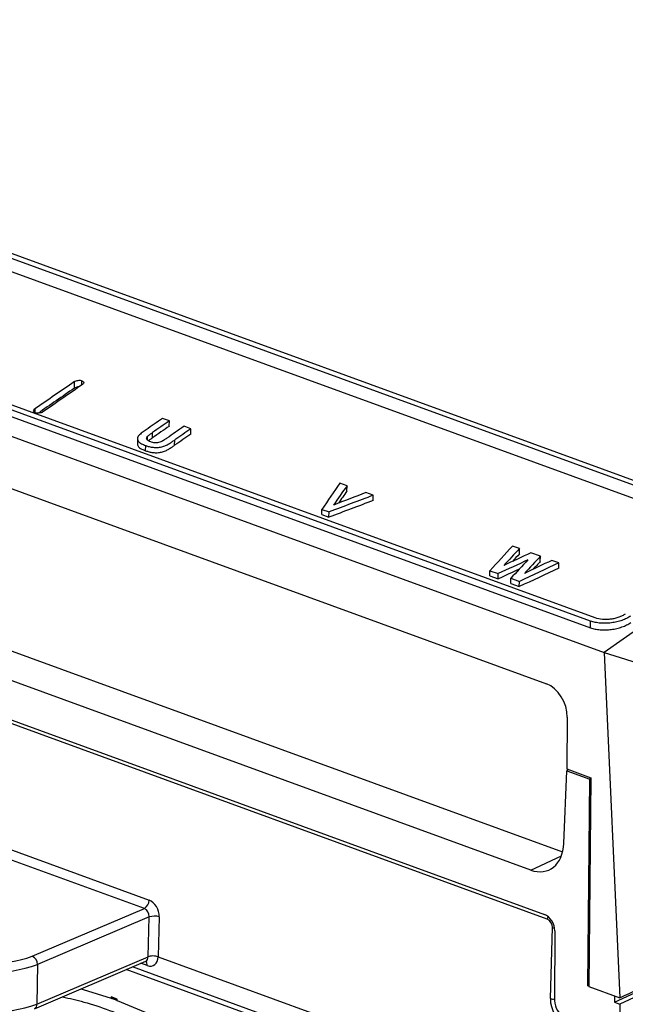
# Model space of a CAD drawing. Header units: millimetres. Extents: x -0.43 to 1.28, y -0.94 to 1.34.
# Tile 83 of 177: x 0.7451 to 0.8306, y -0.7615 to -0.6225. Entities that reach past the tile are written whole.
import ezdxf

# ---------------------------------------------------------------- set-up
doc = ezdxf.new("R2010")
doc.units = ezdxf.units.MM

msp = doc.modelspace()

# ---------------------------------------------------------------- linework, layer by layer
at = {"color": 7, "linetype": 'Continuous', "lineweight": 25}
for p, q in [((0.613404, -0.608493), (0.846038, -0.693402)), ((0.61406, -0.608048), (0.846694, -0.692958)), ((0.613358, -0.610355), (0.845991, -0.695264)), ((0.825702, -0.707385), (0.593068, -0.622476)), ((0.826358, -0.706928), (0.593724, -0.622019)), ((0.585895, -0.623577), (0.827604, -0.711799)), ((0.593045, -0.623409), (0.825678, -0.708318)), ((0.593664, -0.633818), (0.819468, -0.716235)), ((0.599631, -0.6589), (0.821758, -0.739975)), ((0.817252, -0.742525), (0.594562, -0.661244)), ((0.592344, -0.665992), (0.819189, -0.748789)), ((0.819593, -0.749454), (0.592753, -0.666659)), ((0.752859, -0.674499), (0.752871, -0.673575)), ((0.76627, -0.679119), (0.765299, -0.678764)), ((0.766261, -0.679858), (0.76627, -0.679119)), ((0.763884, -0.681502), (0.763893, -0.680763)), ((0.769314, -0.680229), (0.768342, -0.679875)), ((0.769304, -0.680969), (0.769314, -0.680229)), ((0.761766, -0.68163), (0.761757, -0.682369)), ((0.763192, -0.681831), (0.763199, -0.681285)), ((0.767013, -0.682553), (0.767022, -0.681814)), ((0.76292, -0.68333), (0.762929, -0.682591)), ((0.791337, -0.688268), (0.790311, -0.687893)), ((0.791328, -0.689007), (0.791337, -0.688268)), ((0.795038, -0.689619), (0.794007, -0.689242)), ((0.795028, -0.690358), (0.795038, -0.689619)), ((0.787789, -0.692348), (0.787798, -0.691608)), ((0.787798, -0.691608), (0.788796, -0.691973)), ((0.788787, -0.692712), (0.788796, -0.691973)), ((0.787789, -0.692348), (0.788787, -0.692712)), ((0.815671, -0.69715), (0.814676, -0.696786)), ((0.815662, -0.697889), (0.815671, -0.69715)), ((0.818612, -0.698223), (0.817287, -0.697739)), ((0.818603, -0.698963), (0.818612, -0.698223)), ((0.821215, -0.699173), (0.820218, -0.698809)), ((0.821206, -0.699913), (0.821215, -0.699173)), ((0.811495, -0.701), (0.811504, -0.700261)), ((0.811504, -0.700261), (0.812661, -0.700683)), ((0.811495, -0.701), (0.812652, -0.701423)), ((0.812652, -0.701423), (0.812661, -0.700683)), ((0.814435, -0.702074), (0.814445, -0.701334)), ((0.814445, -0.701334), (0.815648, -0.701773)), ((0.815638, -0.702513), (0.815648, -0.701773)), ((0.814435, -0.702074), (0.815638, -0.702513)), ((0.825678, -0.708318), (0.825702, -0.707385)), ((0.827604, -0.711799), (0.848923, -0.718468)), ((0.827604, -0.711799), (0.82981, -0.760557)), ((0.822402, -0.720945), (0.822326, -0.728251)), ((0.822326, -0.728251), (0.825743, -0.729498)), ((0.82257, -0.72834), (0.822339, -0.728501)), ((0.821927, -0.738771), (0.822339, -0.728501)), ((0.822339, -0.728501), (0.825612, -0.729695)), ((0.825289, -0.758887), (0.825612, -0.729695)), ((0.825743, -0.729498), (0.825434, -0.758959)), ((0.825742, -0.729604), (0.825612, -0.729695)), ((0.746911, -0.754697), (0.762734, -0.747956)), ((0.763428, -0.749142), (0.747639, -0.755869)), ((0.763269, -0.754773), (0.763428, -0.749142)), ((0.764838, -0.74914), (0.764678, -0.754771)), ((0.82002, -0.760682), (0.820304, -0.750633)), ((0.820656, -0.751128), (0.820618, -0.760935)), ((0.747583, -0.761456), (0.763269, -0.754773)), ((0.764678, -0.754771), (0.824013, -0.776428)), ((0.829061, -0.76119), (0.844101, -0.754236)), ((0.844858, -0.754512), (0.829817, -0.761466)), ((0.747218, -0.7621), (0.762933, -0.755405)), ((0.747639, -0.755869), (0.747583, -0.761456)), ((0.762933, -0.755405), (0.762937, -0.755404)), ((0.808416, -0.774191), (0.760171, -0.756582)), ((0.808695, -0.773588), (0.761062, -0.756202)), ((0.825435, -0.75882), (0.825289, -0.758887)), ((0.825289, -0.758887), (0.825434, -0.75894)), ((0.825434, -0.758959), (0.82981, -0.760557)), ((0.829071, -0.760287), (0.829061, -0.76119)), ((0.758057, -0.760439), (0.758055, -0.760625)), ((0.758886, -0.760742), (0.758057, -0.760439)), ((0.758883, -0.760928), (0.758886, -0.760742)), ((0.829061, -0.76119), (0.829817, -0.761466)), ((0.829817, -0.761466), (0.82943, -0.796518))]:
    msp.add_line(p, q, dxfattribs=at)
at = {"color": 250, "linetype": 'Continuous', "lineweight": 25}
for p, q in [((0.753923, -0.674046), (0.75393, -0.673443)), ((0.747295, -0.677432), (0.747288, -0.677936)), ((0.743094, -0.739365), (0.763415, -0.746782)), ((0.817252, -0.742525), (0.821585, -0.740522)), ((0.762734, -0.747956), (0.743616, -0.740978)), ((0.763142, -0.75602), (0.762252, -0.755695))]:
    msp.add_line(p, q, dxfattribs=at)
at = {"color": 7, "linetype": 'Continuous', "lineweight": 25, "flags": 128}
for points in [[(0.753786, -0.759302), (0.754085, -0.759382), (0.758055, -0.760625)], [(0.758883, -0.760928), (0.762848, -0.76258), (0.766786, -0.764563), (0.770678, -0.766865), (0.774505, -0.769475), (0.778247, -0.772381), (0.781885, -0.775567), (0.785402, -0.779019), (0.78878, -0.782717), (0.792002, -0.786645), (0.795052, -0.790782), (0.797915, -0.795107), (0.800575, -0.7996), (0.803021, -0.804237), (0.80524, -0.808996), (0.80722, -0.813852), (0.808952, -0.818782), (0.810427, -0.82376), (0.811638, -0.828762), (0.812578, -0.833763), (0.813244, -0.838737), (0.813631, -0.843661), (0.813737, -0.848508)]]:
    msp.add_lwpolyline(points, dxfattribs=at)
at = {"color": 7, "linetype": 'Continuous', "lineweight": 25}
for centre, radius, start, end in [((1.871827, -2.297069), 1.971749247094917, 124.575664, 124.772694), ((1.872961, -2.297483), 1.971749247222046, 124.575664, 124.772694), ((1.871403, -2.297168), 1.970835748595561, 124.5794, 124.760224), ((1.885437, -2.30132), 1.971648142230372, 124.619404, 124.701625), ((1.886436, -2.301715), 1.971697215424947, 124.619405, 124.703392), ((1.886234, -2.301993), 1.971207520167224, 124.622411, 124.706422), ((1.888536, -2.302512), 1.971747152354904, 124.619406, 124.70519), ((1.889229, -2.303034), 1.971123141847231, 124.62241, 124.703384), ((1.889431, -2.302756), 1.971612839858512, 124.619404, 124.700354), ((0.762023, -0.746758), 0.0013928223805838, 300.691532, 359.032386), ((0.764137, -0.751396), 0.0023626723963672, 72.744821, 107.451498), ((0.740646, -0.736585), 0.0191653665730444, 251.117653, 289.078665), ((0.746376, -0.755842), 0.0012631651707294, 358.748059, 64.933116), ((0.740666, -0.735709), 0.021332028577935, 251.117653, 289.078665), ((0.740498, -0.740973), 0.0216740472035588, 251.117653, 289.078665), ((0.758763, -0.759792), 0.0009573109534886, 222.520475, 277.376025)]:
    msp.add_arc(centre, radius, start, end, dxfattribs=at)
at = {"color": 250, "linetype": 'Continuous', "lineweight": 25}
for centre, radius, start, end in [((0.820404, -0.749503), 0.0008121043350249, 149.377871, 176.545283), ((0.820645, -0.749523), 0.0011609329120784, 252.909464, 268.555912), ((0.762458, -0.755945), 0.0006883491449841, 353.706738, 49.877744), ((0.74691, -0.761501), 0.0006738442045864, 297.200751, 3.797125), ((0.820378, -0.759488), 0.0012468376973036, 253.298026, 281.110615)]:
    msp.add_arc(centre, radius, start, end, dxfattribs=at)
at = {"color": 7, "linetype": 'Continuous', "lineweight": 25}
for centre, major_axis, ratio, start_param, end_param in [((0.908733, -2.69027), (0.4379629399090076, 2.390809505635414), 0.328418, 0.6408982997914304, 0.6437187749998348), ((1.125454, -2.769371), (1.698385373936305, 1.798687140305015), 0.789554, 1.02465566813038, 1.026752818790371), ((0.913771, -2.692109), (0.4494051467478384, 2.386640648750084), 0.338197, 0.6409506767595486, 0.6430478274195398), ((0.913771, -2.692109), (0.4492553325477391, 2.385845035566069), 0.338197, 0.6410054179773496, 0.642332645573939), ((1.130482, -2.771206), (1.749293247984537, 1.759631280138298), 0.79315, 1.047843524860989, 1.050664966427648), ((1.130482, -2.771206), (1.749876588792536, 1.760218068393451), 0.79315, 1.047788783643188, 1.050609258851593), ((0.971437, -2.713156), (0.5522428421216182, 2.34983131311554), 0.422309, 0.6462948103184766, 0.6491152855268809), ((0.976277, -2.714923), (0.5645061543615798, 2.34550965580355), 0.431755, 0.6475061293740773, 0.6494433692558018), ((1.114817, -2.765489), (1.311711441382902, 2.040972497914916), 0.742674, 0.8623295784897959, 0.8642668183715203), ((1.115737, -2.765825), (1.311290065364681, 2.041195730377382), 0.742599, 0.8628763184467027, 0.864985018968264), ((0.976251, -2.714913), (0.5580932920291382, 2.347768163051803), 0.426833, 0.6475696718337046, 0.6496783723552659), ((0.976277, -2.714923), (0.564317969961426, 2.344727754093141), 0.431755, 0.6475608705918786, 0.6484339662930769), ((1.117436, -2.766445), (1.298988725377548, 2.04767717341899), 0.740385, 0.8573593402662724, 0.8601798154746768), ((1.112614, -2.764685), (1.262783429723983, 2.066361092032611), 0.733538, 0.8433620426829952, 0.8453320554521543), ((0.977205, -2.715261), (0.5580626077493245, 2.347778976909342), 0.426809, 0.6468548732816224, 0.6488248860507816), ((0.977205, -2.715261), (0.5578765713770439, 2.346996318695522), 0.426809, 0.6469096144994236, 0.6478080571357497), ((1.115737, -2.765825), (1.310852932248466, 2.040515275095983), 0.742599, 0.8635278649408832, 0.8650407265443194), ((1.117436, -2.766445), (1.298555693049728, 2.046994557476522), 0.740385, 0.8574140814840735, 0.8602355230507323), ((0.819376, -0.719905), (-0.001608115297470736, 0.003662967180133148), 0.699969, 4.139416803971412, 5.692759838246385), ((0.817393, -0.737019), (-0.002407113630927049, 0.005496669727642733), 0.700283, 2.551811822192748, 4.105154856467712), ((0.763323, -0.748636), (-0.0007254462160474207, 0.001864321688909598), 0.71365, 4.17834486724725, 5.722961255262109), ((0.76267, -0.748891), (-0.0003316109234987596, 0.0009444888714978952), 0.722777, 4.202829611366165, 5.747445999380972), ((0.819143, -0.750624), (-0.0008023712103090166, 0.001832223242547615), 0.700283, 4.14878808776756, 5.693404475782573), ((0.819547, -0.750381), (-0.0003627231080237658, 0.0009321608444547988), 0.71365, 4.178344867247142, 5.722961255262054), ((0.763166, -0.754195), (-0.0008387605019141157, 0.001816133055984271), 0.693201, 2.538039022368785, 4.095746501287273), ((0.822292, -0.761437), (-0.001088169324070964, 0.002796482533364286), 0.71365, 1.036752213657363, 2.581368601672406), ((0.822131, -0.761439), (-0.0008023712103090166, 0.001832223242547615), 0.700283, 1.007195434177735, 2.551811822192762)]:
    msp.add_ellipse(centre, major_axis=major_axis, ratio=ratio, start_param=start_param, end_param=end_param, dxfattribs=at)
at = {"color": 250, "linetype": 'Continuous', "lineweight": 25}
msp.add_ellipse((0.762512, -0.754497), major_axis=(-0.0004451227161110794, 0.0008964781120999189), ratio=0.682052, start_param=3.101933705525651, end_param=4.089909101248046, dxfattribs=at)
at = {"color": 7, "linetype": 'Continuous', "lineweight": 25}
for points in [[(0.5858945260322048, -0.6235766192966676), (0.6431867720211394, -0.5835090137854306), (0.7008150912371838, -0.5476938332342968), (0.7587230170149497, -0.5161661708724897)], [(1.000432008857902, -0.6043883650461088), (0.9425737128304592, -0.6358890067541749), (0.8848466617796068, -0.6717655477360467), (0.827603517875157, -0.7117988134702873)]]:
    msp.add_open_spline(points, degree=3, dxfattribs=at)
for points, knots in [([(0.7528709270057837, -0.6735747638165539), (0.7529354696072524, -0.6735302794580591), (0.7530132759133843, -0.6734919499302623), (0.7531883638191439, -0.673430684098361), (0.753284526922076, -0.6734083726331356), (0.7535776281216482, -0.6733713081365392), (0.7537793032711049, -0.6733877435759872), (0.7539301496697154, -0.6734428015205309)], [0, 0, 0, 0, 0.25000000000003, 0.25000000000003, 0.50000000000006, 0.50000000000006, 1, 1, 1, 1]), ([(0.7539301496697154, -0.673442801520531), (0.7540055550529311, -0.6734703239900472), (0.7540665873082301, -0.6735062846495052), (0.7541545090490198, -0.6735908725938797), (0.7541806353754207, -0.6736392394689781), (0.7542005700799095, -0.6737903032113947), (0.754134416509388, -0.6738998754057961), (0.7540053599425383, -0.6739888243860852)], [0, 0, 0, 0, 0.2499999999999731, 0.2499999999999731, 0.4999999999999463, 0.4999999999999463, 1, 1, 1, 1]), ([(0.7535361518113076, -0.6743134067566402), (0.753511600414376, -0.6743123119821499), (0.753405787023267, -0.6743075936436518), (0.7532096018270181, -0.6743444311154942), (0.7530015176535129, -0.6744117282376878), (0.7529007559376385, -0.6744735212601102), (0.7528593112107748, -0.6744989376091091)], [0, 0, 0, 0, 0.0999791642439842, 0.4308974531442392, 0.7659200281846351, 1, 1, 1, 1]), ([(0.7473698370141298, -0.6779810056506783), (0.7472944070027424, -0.6779534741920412), (0.7472333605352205, -0.6779174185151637), (0.7471454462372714, -0.6778325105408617), (0.7471193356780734, -0.6777839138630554), (0.7470994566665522, -0.6776320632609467), (0.7471656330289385, -0.6775218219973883), (0.7472946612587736, -0.6774322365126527)], [0, 0, 0, 0, 0.2499999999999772, 0.2499999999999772, 0.4999999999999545, 0.4999999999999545, 1, 1, 1, 1]), ([(0.7484290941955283, -0.6778462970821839), (0.7483645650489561, -0.6778911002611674), (0.748286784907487, -0.6779297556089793), (0.748111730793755, -0.6779916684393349), (0.748015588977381, -0.6780142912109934), (0.7477224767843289, -0.6780521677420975), (0.7475207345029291, -0.6780360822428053), (0.7473698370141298, -0.6779810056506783)], [0, 0, 0, 0, 0.2500000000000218, 0.2500000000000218, 0.5000000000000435, 0.5000000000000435, 1, 1, 1, 1]), ([(0.7629720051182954, -0.6803733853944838), (0.7627884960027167, -0.6805023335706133), (0.7626056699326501, -0.6806315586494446), (0.7623492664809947, -0.6808315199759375), (0.7622643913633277, -0.6808983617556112), (0.7621063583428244, -0.6810354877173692), (0.7620329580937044, -0.6811053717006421), (0.7619645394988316, -0.681176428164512)], [0, 0, 0, 0, 0.500000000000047, 0.500000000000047, 0.7500000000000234, 0.7500000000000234, 1, 1, 1, 1]), ([(0.7631989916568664, -0.6812852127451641), (0.7632958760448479, -0.6811923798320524), (0.7634134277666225, -0.6811056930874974), (0.763647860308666, -0.6809321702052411), (0.7637716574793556, -0.6808477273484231), (0.7638931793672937, -0.6807625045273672)], [0, 0, 0, 0, 0.5, 0.5, 1, 1, 1, 1]), ([(0.7619645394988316, -0.6811764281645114), (0.7619350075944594, -0.6812113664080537), (0.76190550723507, -0.6812463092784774), (0.7618573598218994, -0.6813169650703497), (0.7618384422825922, -0.681352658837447), (0.7617906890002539, -0.681460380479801), (0.7617712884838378, -0.6815339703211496), (0.7617623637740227, -0.6816775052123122), (0.7617724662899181, -0.6817475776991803), (0.7618227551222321, -0.6818842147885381), (0.7618623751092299, -0.6819504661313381), (0.7619592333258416, -0.6820762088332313), (0.7620218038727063, -0.6821355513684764), (0.7621687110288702, -0.682245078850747), (0.7622534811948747, -0.6822938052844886), (0.7624317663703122, -0.6823865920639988), (0.7625258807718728, -0.6824303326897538), (0.7627231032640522, -0.6825130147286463), (0.7628262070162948, -0.6825518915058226), (0.7629291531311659, -0.6825906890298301)], [0, 0, 0, 0, 0.0624999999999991, 0.0624999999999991, 0.1249999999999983, 0.1249999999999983, 0.2499999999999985, 0.2499999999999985, 0.3749999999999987, 0.3749999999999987, 0.499999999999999, 0.499999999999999, 0.6249999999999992, 0.6249999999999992, 0.7499999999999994, 0.7499999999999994, 0.8749999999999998, 0.8749999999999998, 1, 1, 1, 1]), ([(0.7617813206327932, -0.6823690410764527), (0.7617826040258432, -0.682451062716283), (0.7617856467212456, -0.6826455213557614), (0.7620805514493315, -0.6829724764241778), (0.762529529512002, -0.6831834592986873), (0.7628534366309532, -0.6833054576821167), (0.7629198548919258, -0.683330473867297)], [0, 0, 0, 0, 0.1946620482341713, 0.4615089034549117, 0.8895805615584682, 1, 1, 1, 1]), ([(0.762929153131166, -0.6825906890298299), (0.7630863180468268, -0.6826471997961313), (0.7632471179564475, -0.6827005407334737), (0.7635048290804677, -0.6827661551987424), (0.7635925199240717, -0.6827864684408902), (0.7637747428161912, -0.682821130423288), (0.7638701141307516, -0.6828352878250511), (0.7641601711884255, -0.6828667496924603), (0.7643623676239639, -0.6828732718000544), (0.7646713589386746, -0.6828597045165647), (0.7647738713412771, -0.6828508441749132), (0.7649778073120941, -0.6828233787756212), (0.7650802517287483, -0.6828047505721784), (0.7653778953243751, -0.6827357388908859), (0.7655636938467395, -0.6826716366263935), (0.7659029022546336, -0.6825221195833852), (0.7660521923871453, -0.6824378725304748), (0.7663428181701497, -0.6822656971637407), (0.7664808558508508, -0.6821762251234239), (0.7667561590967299, -0.681996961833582), (0.766889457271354, -0.6819053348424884), (0.76702225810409, -0.6818136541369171)], [0, 0, 0, 0, 0.1249999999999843, 0.1249999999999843, 0.1874999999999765, 0.1874999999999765, 0.2499999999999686, 0.2499999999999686, 0.3749999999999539, 0.3749999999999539, 0.4374999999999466, 0.4374999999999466, 0.4999999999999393, 0.4999999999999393, 0.6249999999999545, 0.6249999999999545, 0.7499999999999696, 0.7499999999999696, 0.8749999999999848, 0.8749999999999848, 1, 1, 1, 1]), ([(0.7636299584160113, -0.6820732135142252), (0.763518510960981, -0.6820310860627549), (0.763411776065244, -0.6819864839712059), (0.7632793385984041, -0.6819050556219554), (0.7632381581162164, -0.6818763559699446), (0.7631666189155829, -0.6818132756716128), (0.7631351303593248, -0.6817805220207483), (0.7630908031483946, -0.6817102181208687), (0.7630766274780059, -0.6816725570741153), (0.7630606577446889, -0.6815961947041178), (0.7630598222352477, -0.6815574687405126), (0.7630733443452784, -0.6814788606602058), (0.7630877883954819, -0.681438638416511), (0.7631338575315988, -0.6813608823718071), (0.7631663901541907, -0.6813230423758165), (0.7631989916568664, -0.6812852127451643)], [0, 0, 0, 0, 0.2500000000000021, 0.2500000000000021, 0.3750000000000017, 0.3750000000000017, 0.5000000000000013, 0.5000000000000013, 0.625000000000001, 0.625000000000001, 0.7500000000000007, 0.7500000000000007, 0.8750000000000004, 0.8750000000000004, 1, 1, 1, 1]), ([(0.7633297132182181, -0.6819124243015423), (0.7633916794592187, -0.6818610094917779), (0.7635078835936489, -0.6817645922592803), (0.7637008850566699, -0.681630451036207), (0.7638228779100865, -0.6815449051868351), (0.7638838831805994, -0.6815021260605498)], [0, 0, 0, 0, 0.3635284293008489, 0.6817180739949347, 1, 1, 1, 1]), ([(0.7659141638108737, -0.6815539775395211), (0.7657614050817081, -0.6816588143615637), (0.7656092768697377, -0.6817639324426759), (0.7653661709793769, -0.6819156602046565), (0.7652835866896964, -0.6819658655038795), (0.7651104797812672, -0.6820619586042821), (0.7650157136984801, -0.6821070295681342), (0.7648018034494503, -0.6821730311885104), (0.7646870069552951, -0.6821948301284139), (0.7644534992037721, -0.6822195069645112), (0.7643357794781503, -0.6822218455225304), (0.7641139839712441, -0.6822027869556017), (0.7640096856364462, -0.6821828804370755), (0.7638113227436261, -0.6821350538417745), (0.7637200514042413, -0.6821046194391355), (0.7636299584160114, -0.6820732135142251)], [0, 0, 0, 0, 0.2500000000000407, 0.2500000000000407, 0.3750000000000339, 0.3750000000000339, 0.5000000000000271, 0.5000000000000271, 0.6250000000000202, 0.6250000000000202, 0.7500000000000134, 0.7500000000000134, 0.8750000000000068, 0.8750000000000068, 1, 1, 1, 1]), ([(0.7629198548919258, -0.683330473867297), (0.7630770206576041, -0.6833869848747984), (0.7632378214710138, -0.6834403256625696), (0.7634955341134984, -0.6835059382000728), (0.7635832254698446, -0.6835262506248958), (0.7637654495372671, -0.6835609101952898), (0.7638608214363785, -0.6835750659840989), (0.7641508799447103, -0.6836065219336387), (0.7643530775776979, -0.6836130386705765), (0.764662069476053, -0.6835994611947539), (0.7647645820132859, -0.6835905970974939), (0.7649685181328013, -0.6835631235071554), (0.7650709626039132, -0.6835444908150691), (0.7653686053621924, -0.6834754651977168), (0.7655544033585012, -0.6834113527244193), (0.7658936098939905, -0.6832618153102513), (0.7660428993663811, -0.6831775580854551), (0.7663335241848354, -0.6830053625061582), (0.7664715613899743, -0.682915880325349), (0.7667468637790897, -0.6827365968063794), (0.7668801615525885, -0.6826449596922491), (0.7670129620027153, -0.6825532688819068)], [0, 0, 0, 0, 0.1249999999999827, 0.1249999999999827, 0.1874999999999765, 0.1874999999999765, 0.2499999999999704, 0.2499999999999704, 0.3749999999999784, 0.3749999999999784, 0.4374999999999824, 0.4374999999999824, 0.4999999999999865, 0.4999999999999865, 0.6249999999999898, 0.6249999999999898, 0.7499999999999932, 0.7499999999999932, 0.8749999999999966, 0.8749999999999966, 1, 1, 1, 1]), ([(0.8313511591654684, -0.7066639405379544), (0.8311790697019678, -0.7067834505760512), (0.8309903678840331, -0.7068939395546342), (0.8305814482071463, -0.7070978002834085), (0.8303587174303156, -0.7071920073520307), (0.8298919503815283, -0.7073573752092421), (0.8296496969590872, -0.7074283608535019), (0.8291475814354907, -0.7075470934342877), (0.8288853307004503, -0.707594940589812), (0.8283642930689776, -0.7076626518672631), (0.8281033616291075, -0.7076832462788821), (0.8275806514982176, -0.7076972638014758), (0.8273208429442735, -0.7076902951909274), (0.8268232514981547, -0.7076493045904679), (0.8265822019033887, -0.7076150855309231), (0.8261195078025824, -0.7075192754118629), (0.825902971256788, -0.7074588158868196), (0.8257017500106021, -0.7073853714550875)], [0, 0, 0, 0, 0.125, 0.125, 0.25, 0.25, 0.375, 0.375, 0.5, 0.5, 0.625, 0.625, 0.75, 0.75, 0.875, 0.875, 1, 1, 1, 1]), ([(0.8305948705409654, -0.706387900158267), (0.8304657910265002, -0.7064775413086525), (0.8303242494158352, -0.706560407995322), (0.8300175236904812, -0.7067132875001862), (0.8298504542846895, -0.7067839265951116), (0.8295003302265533, -0.7069079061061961), (0.8293186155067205, -0.7069611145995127), (0.8289419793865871, -0.7070500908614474), (0.8287452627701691, -0.7070859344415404), (0.8283544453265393, -0.7071366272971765), (0.8281587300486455, -0.7071518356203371), (0.827766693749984, -0.7071622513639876), (0.8275718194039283, -0.7071571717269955), (0.827012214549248, -0.7071109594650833), (0.8266595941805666, -0.7070385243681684), (0.8263578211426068, -0.7069283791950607)], [0, 0, 0, 0, 0.125, 0.125, 0.25, 0.25, 0.375, 0.375, 0.5, 0.5, 0.625, 0.625, 0.75, 0.75, 1, 1, 1, 1]), ([(0.8256784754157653, -0.7083184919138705), (0.8258805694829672, -0.7083922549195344), (0.8260967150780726, -0.7084524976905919), (0.8265551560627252, -0.7085478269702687), (0.8268004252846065, -0.7085830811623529), (0.8273029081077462, -0.7086247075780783), (0.8275593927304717, -0.708631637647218), (0.8280827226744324, -0.7086180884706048), (0.8283503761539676, -0.7085971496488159), (0.8288731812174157, -0.7085293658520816), (0.8291312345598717, -0.7084825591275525), (0.8296404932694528, -0.7083625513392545), (0.82988568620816, -0.7082906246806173), (0.8303514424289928, -0.7081258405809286), (0.8305746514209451, -0.708031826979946), (0.8309897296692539, -0.7078251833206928), (0.8311800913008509, -0.7077136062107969), (0.8313528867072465, -0.7075935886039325)], [0, 0, 0, 0, 0.125, 0.125, 0.25, 0.25, 0.375, 0.375, 0.5, 0.5, 0.625, 0.625, 0.75, 0.75, 0.875, 0.875, 1, 1, 1, 1]), ([(0.764678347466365, -0.7547708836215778), (0.764578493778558, -0.7547348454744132), (0.7644635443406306, -0.7547068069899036), (0.7642149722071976, -0.7546687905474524), (0.7640826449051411, -0.7546592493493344), (0.7638227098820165, -0.7546602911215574), (0.7636935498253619, -0.7546710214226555), (0.7634609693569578, -0.754710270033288), (0.7633551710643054, -0.754739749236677), (0.7632689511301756, -0.7547733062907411)], [0, 0, 0, 0, 0.25, 0.25, 0.5, 0.5, 0.75, 0.75, 1, 1, 1, 1]), ([(0.7646783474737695, -0.7547708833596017), (0.7646783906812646, -0.7547708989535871), (0.7646784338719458, -0.7547709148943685), (0.7646784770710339, -0.7547709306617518), (0.7646784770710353, -0.7547709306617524), (0.7646783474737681, -0.7547708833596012), (0.7646783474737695, -0.7547708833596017)], [0, 0, 0, 0, 1.713595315e-07, 1.713595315e-07, 1.713595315e-07, 3.093194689e-07, 3.093194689e-07, 3.093194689e-07, 3.093194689e-07]), ([(0.8298102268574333, -0.7605568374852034), (0.8315891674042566, -0.759733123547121), (0.8333682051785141, -0.7589094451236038), (0.8351473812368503, -0.7580858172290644), (0.8366784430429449, -0.7573770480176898), (0.8382096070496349, -0.7566683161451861), (0.8397409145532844, -0.7559596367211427), (0.8412722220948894, -0.7552509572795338), (0.8428036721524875, -0.7545423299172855), (0.8443353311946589, -0.7538337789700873)], [0, 0, 0, 0, 0.0081544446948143, 0.0081544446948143, 0.0081544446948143, 0.0151717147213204, 0.0151717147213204, 0.0151717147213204, 0.0221889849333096, 0.0221889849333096, 0.0221889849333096, 0.0221889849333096]), ([(0.7511724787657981, -0.7604156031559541), (0.7521832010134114, -0.7606474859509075), (0.7543901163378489, -0.7611538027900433), (0.7578152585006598, -0.7622896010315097), (0.7614226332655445, -0.7637445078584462), (0.7650128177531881, -0.7654885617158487), (0.7685694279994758, -0.7675040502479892), (0.772077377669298, -0.7697851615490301), (0.7755214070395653, -0.7723214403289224), (0.7788865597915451, -0.7751022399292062), (0.7821581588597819, -0.7781155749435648), (0.7853219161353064, -0.7813484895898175), (0.7883640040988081, -0.784787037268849), (0.7912711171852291, -0.7884163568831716), (0.7940305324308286, -0.7922207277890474), (0.7966301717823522, -0.7961836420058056), (0.7990586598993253, -0.8002878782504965), (0.8013053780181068, -0.8045155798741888), (0.8033605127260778, -0.8088483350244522), (0.8052151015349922, -0.8132672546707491), (0.8068610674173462, -0.8177530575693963), (0.8082912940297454, -0.8222861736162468), (0.8094995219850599, -0.8268467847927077), (0.810480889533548, -0.831415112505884), (0.8112300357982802, -0.8359707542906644), (0.81174828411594, -0.8404955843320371), (0.8120093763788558, -0.8448378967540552), (0.8120679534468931, -0.8477789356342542), (0.8120262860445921, -0.8492200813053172), (0.8120228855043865, -0.8493376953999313)], [0, 0, 0, 0, 0.0327408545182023, 0.0714897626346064, 0.1102173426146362, 0.1489289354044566, 0.1876292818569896, 0.2263223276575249, 0.2650111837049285, 0.3036981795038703, 0.3423846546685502, 0.3810716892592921, 0.4197600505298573, 0.4584501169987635, 0.497141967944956, 0.5358354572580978, 0.5745302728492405, 0.6132259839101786, 0.6519220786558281, 0.690617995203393, 0.729312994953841, 0.7680064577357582, 0.8066978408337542, 0.8453866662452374, 0.8840725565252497, 0.9227552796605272, 0.961434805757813, 0.996852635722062, 1, 1, 1, 1]), ([(0.7580547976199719, -0.7606254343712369), (0.7580696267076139, -0.7606165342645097), (0.7581004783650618, -0.7606270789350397), (0.7581969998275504, -0.7606648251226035), (0.7582626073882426, -0.7606916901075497), (0.758417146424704, -0.7607480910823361), (0.7585073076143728, -0.7607780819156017), (0.7586953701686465, -0.7608442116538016), (0.7587931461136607, -0.7608806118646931), (0.758883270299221, -0.760927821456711)], [0, 0, 0, 0, 0.25, 0.25, 0.5, 0.5, 0.75, 0.75, 1, 1, 1, 1])]:
    msp.add_open_spline(points, degree=3, knots=knots, dxfattribs=at)

doc.saveas('drawing.dxf')
